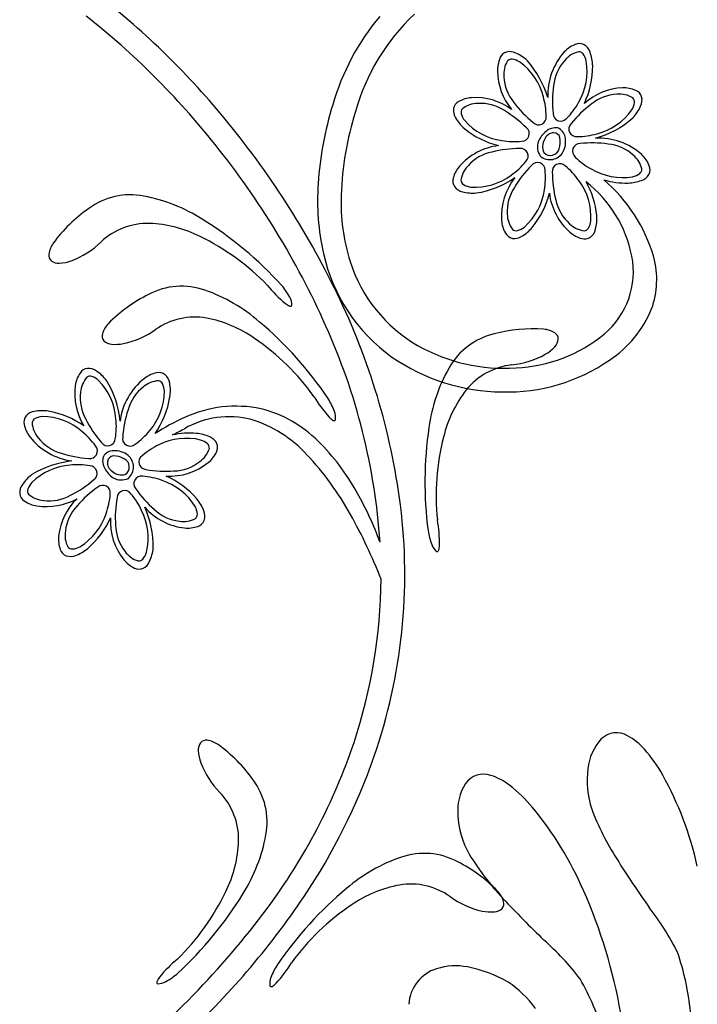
# Model space of a CAD drawing. Extents: x -4 to 4, y -4.07 to 4.07.
# Tile 30 of 40: x -0.75 to -0.09, y 2.36 to 3.32. Entities that reach past the tile are written whole.
import ezdxf

# ---------------------------------------------------------------- set-up
doc = ezdxf.new("R2010")
doc.units = 0

msp = doc.modelspace()

# ---------------------------------------------------------------- linework, layer by layer
at = {"color": 7, "linetype": 'CONTINUOUS'}
for centre, radius, start, end in [((0.073825, 3.674828), 0.369479, 237.438302, 258.90363), ((0.073825, 3.674828), 0.369479, 237.438302, 258.90363), ((-1.137221, 2.740032), 0.759459, 39.370303, 52.622466), ((-1.153013, 2.724369), 0.758547, 38.397776, 51.805028), ((-0.216329, 3.168354), 0.237026, 140.16381, 163.881731), ((-0.216329, 3.168354), 0.237026, 140.16381, 163.881731), ((-0.224308, 3.172536), 0.205172, 133.089356, 164.450197), ((-0.224308, 3.172536), 0.205172, 133.089356, 164.450197), ((-0.271883, 3.275716), 0.010293, 108.084869, 157.027898), ((-0.271883, 3.275716), 0.010293, 108.084869, 157.027898), ((-0.271877, 3.272067), 0.013811, 64.251303, 103.403456), ((-0.271877, 3.272067), 0.013811, 64.251303, 103.403456), ((-0.171921, 3.243547), 0.062986, 138.112127, 182.178528), ((-0.171921, 3.243547), 0.062986, 138.112127, 182.178528), ((-0.196883, 3.265034), 0.030064, 111.873592, 136.834003), ((-0.196883, 3.265034), 0.030064, 111.873592, 136.834003), ((-0.204223, 3.283391), 0.010294, 63.082992, 112.025803), ((-0.204223, 3.283391), 0.010294, 63.082992, 112.025803), ((-0.206799, 3.280805), 0.013811, 19.252994, 58.404256), ((-0.206799, 3.280805), 0.013811, 19.252994, 58.404256), ((-0.231497, 3.271148), 0.040323, 1.428941, 20.63569), ((-0.231497, 3.271148), 0.040323, 1.428941, 20.63569), ((-0.253711, 3.267925), 0.030065, 156.873582, 181.833313), ((-0.253711, 3.267925), 0.030065, 156.873582, 181.833313), ((-0.282512, 3.247774), 0.040323, 46.428396, 65.635145), ((-0.282512, 3.247774), 0.040323, 46.428396, 65.635145), ((-0.327349, 3.213322), 0.096585, 16.747001, 41.237597), ((-0.327349, 3.213322), 0.096585, 16.747001, 41.237597), ((-0.223434, 3.267989), 0.060336, 180.974373, 219.32706), ((-0.223434, 3.267989), 0.060336, 180.974373, 219.32706), ((-0.276032, 3.271718), 0.084847, 334.778748, 360.294781), ((-0.276032, 3.271718), 0.084847, 334.778748, 360.294781), ((-0.159951, 3.191937), 0.058732, 92.088031, 132.030019), ((-0.159951, 3.191937), 0.058732, 92.088031, 132.030019), ((-0.161129, 3.22058), 0.030065, 66.873713, 91.83367), ((-0.161129, 3.22058), 0.030065, 66.873713, 91.83367), ((-0.153338, 3.238753), 0.010293, 18.085087, 67.027679), ((-0.153338, 3.238753), 0.010293, 18.085087, 67.027679), ((-0.316534, 3.228283), 0.010294, 119.113741, 168.055895), ((-0.316534, 3.228283), 0.010294, 119.113741, 168.055895), ((-0.306844, 3.211049), 0.030065, 94.306679, 119.26641), ((-0.306844, 3.211049), 0.030065, 94.306679, 119.26641), ((-0.304997, 3.182163), 0.05901, 53.752295, 93.988976), ((-0.304997, 3.182163), 0.05901, 53.752295, 93.988976), ((-0.156988, 3.238746), 0.01381, 334.252927, 373.405525), ((-0.156988, 3.238746), 0.01381, 334.252927, 373.405525), ((-0.11989, 3.134429), 0.339143, 162.898865, 176.089125), ((-0.11989, 3.134429), 0.339143, 162.898865, 176.089125), ((-0.126999, 3.13524), 0.309074, 162.624886, 177.950623), ((-0.126999, 3.13524), 0.309074, 162.624886, 177.950623), ((-0.312905, 3.228667), 0.013811, 172.735457, 211.887833), ((-0.312905, 3.228667), 0.013811, 172.735457, 211.887833), ((-0.181279, 3.249381), 0.040321, 316.428055, 335.635486), ((-0.181279, 3.249381), 0.040321, 316.428055, 335.635486), ((-1.191872, 2.687228), 0.835226, 25.796749, 39.792497), ((-0.289889, 3.24184), 0.040324, 210.504209, 229.711185), ((-0.289889, 3.24184), 0.040324, 210.504209, 229.711185), ((-0.211379, 3.287132), 0.088397, 284.964981, 312.143789), ((-0.211379, 3.287132), 0.088397, 284.964981, 312.143789), ((-0.262436, 3.276673), 0.08466, 230.782927, 256.095673), ((-0.262436, 3.276673), 0.08466, 230.782927, 256.095673), ((-0.222762, 3.189784), 0.022951, 126.731872, 157.119152), ((-0.222762, 3.189784), 0.022951, 126.731872, 157.119152), ((-0.22728, 3.198398), 0.013433, 81.112332, 133.275018), ((-0.22728, 3.198398), 0.013433, 81.112332, 133.275018), ((-0.229155, 3.201032), 0.011347, 9.477155, 69.626983), ((-0.229155, 3.201032), 0.011347, 9.477155, 69.626983), ((-0.229654, 3.193189), 0.015284, 158.83317, 216.772248), ((-0.229654, 3.193189), 0.015284, 158.83317, 216.772248), ((-0.225849, 3.193482), 0.01406, 150.193486, 203.943408), ((-0.225849, 3.193482), 0.01406, 150.193486, 203.943408), ((-0.228576, 3.196893), 0.010126, 93.548555, 159.309447), ((-0.228576, 3.196893), 0.010126, 93.548555, 159.309447), ((-0.229195, 3.200581), 0.006418, 15.849176, 90.073695), ((-0.229195, 3.200581), 0.006418, 15.849176, 90.073695), ((-0.244062, 3.198331), 0.021418, 341.041717, 370.770779), ((-0.244062, 3.198331), 0.021418, 341.041717, 370.770779), ((-0.238594, 3.198338), 0.021129, 331.251184, 372.470308), ((-0.238594, 3.198338), 0.021129, 331.251184, 372.470308), ((-0.185672, 3.13845), 0.063349, 48.207472, 92.606324), ((-0.185672, 3.13845), 0.063349, 48.207472, 92.606324), ((-1.181713, 2.693577), 0.80019, 24.045264, 38.849349), ((-0.275377, 3.134613), 0.060336, 97.048293, 138.671718), ((-0.275377, 3.134613), 0.060336, 97.048293, 138.671718), ((-0.232255, 3.193727), 0.008772, 222.723004, 344.432004), ((-0.232255, 3.193727), 0.008772, 222.723004, 344.432004), ((-0.232762, 3.195499), 0.014654, 231.438787, 330.017251), ((-0.232762, 3.195499), 0.014654, 231.438787, 330.017251), ((-0.164024, 3.163752), 0.030066, 21.873752, 46.83235), ((-0.164024, 3.163752), 0.030066, 21.873752, 46.83235), ((-0.29789, 3.154855), 0.030064, 139.306645, 164.266376), ((-0.29789, 3.154855), 0.030064, 139.306645, 164.266376), ((-0.145664, 3.171093), 0.010293, 333.085138, 382.027511), ((-0.145664, 3.171093), 0.010293, 333.085138, 382.027511), ((-0.316927, 3.16019), 0.010294, 164.113218, 213.055153), ((-0.316927, 3.16019), 0.010294, 164.113218, 213.055153), ((-0.318172, 3.237886), 0.090517, 278.776719, 304.584028), ((-0.318172, 3.237886), 0.090517, 278.776719, 304.584028), ((-0.219215, 3.125589), 0.060752, 141.552398, 183.573659), ((-0.219215, 3.125589), 0.060752, 141.552398, 183.573659), ((-0.282428, 3.041745), 0.15706, 16.375328, 49.498527), ((-0.282428, 3.041745), 0.15706, 16.375328, 49.498527), ((-0.158572, 3.235759), 0.077721, 253.671927, 271.232327), ((-0.158572, 3.235759), 0.077721, 253.671927, 271.232327), ((-0.157906, 3.198367), 0.040324, 271.429169, 290.635462), ((-0.157906, 3.198367), 0.040324, 271.429169, 290.635462), ((-0.148249, 3.173668), 0.013811, 289.253884, 328.40626), ((-0.148249, 3.173668), 0.013811, 289.253884, 328.40626), ((-0.224499, 3.141361), 0.234304, 176.035592, 192.734968), ((-0.224499, 3.141361), 0.234304, 176.035592, 192.734968), ((-0.314633, 3.163027), 0.01381, 217.73434, 256.887384), ((-0.314633, 3.163027), 0.01381, 217.73434, 256.887384), ((-0.272503, 3.06326), 0.121741, 11.22126, 52.071562), ((-0.269512, 3.118387), 0.082667, 5.661901, 29.653687), ((-0.269512, 3.118387), 0.082667, 5.661901, 29.653687), ((-0.272503, 3.06326), 0.121741, 11.22126, 52.071562), ((-0.640776, 3.078401), 0.06826, 79.037835, 126.552016), ((-0.657948, 2.986597), 0.161655, 57.441265, 79.250266), ((-0.243788, 3.139552), 0.192205, 177.99023, 197.512592), ((-0.243788, 3.139552), 0.192205, 177.99023, 197.512592), ((-0.307674, 3.188615), 0.040322, 255.504788, 274.712447), ((-0.307674, 3.188615), 0.040322, 255.504788, 274.712447), ((-0.315495, 3.16847), 0.084665, 320.783474, 346.095541), ((-0.315495, 3.16847), 0.084665, 320.783474, 346.095541), ((-0.173426, 3.155529), 0.060341, 187.04863, 228.669173), ((-0.173426, 3.155529), 0.060341, 187.04863, 228.669173), ((-0.597942, 3.013148), 0.146257, 124.807892, 143.7875), ((-0.763359, 2.812892), 0.364819, 42.36917, 58.169641), ((-0.227435, 3.123232), 0.040323, 345.503862, 364.71061), ((-0.227435, 3.123232), 0.040323, 345.503862, 364.71061), ((-0.623866, 3.052435), 0.066413, 88.683787, 133.219671), ((-0.626995, 2.999491), 0.11943, 63.149805, 87.766143), ((-0.249869, 3.12406), 0.030064, 184.306452, 209.266636), ((-0.249869, 3.12406), 0.030064, 184.306452, 209.266636), ((-0.280659, 3.141017), 0.040324, 300.503573, 319.709866), ((-0.280659, 3.141017), 0.040324, 300.503573, 319.709866), ((-0.201847, 3.116271), 0.013811, 307.736234, 346.887496), ((-0.201847, 3.116271), 0.013811, 307.736234, 346.887496), ((-0.67412, 2.897911), 0.231375, 43.973227, 64.099528), ((-0.267102, 3.11437), 0.010293, 209.111888, 258.055355), ((-0.267102, 3.11437), 0.010293, 209.111888, 258.055355), ((-0.267486, 3.118), 0.013811, 262.735902, 301.887388), ((-0.267486, 3.118), 0.013811, 262.735902, 301.887388), ((-0.193674, 3.133014), 0.030064, 229.307044, 254.267228), ((-0.193674, 3.133014), 0.030064, 229.307044, 254.267228), ((-0.199009, 3.113976), 0.010294, 254.115101, 303.057256), ((-0.199009, 3.113976), 0.010294, 254.115101, 303.057256), ((-0.69584, 3.085306), 0.024643, 144.676054, 171.772152), ((-0.729169, 3.163342), 0.086524, 290.820894, 313.74223), ((-0.713136, 3.0878), 0.007169, 171.718163, 229.64392), ((-0.289243, 3.125462), 0.167652, 192.312524, 234.571034), ((-0.289243, 3.125462), 0.167652, 192.312524, 234.571034), ((-0.230852, 3.071871), 0.079212, 310.124049, 370.974632), ((-0.230852, 3.071871), 0.079212, 310.124049, 370.974632), ((-0.213232, 3.064254), 0.084351, 340.254858, 374.957325), ((-0.213232, 3.064254), 0.084351, 340.254858, 374.957325), ((-0.710846, 3.092235), 0.012084, 234.994189, 273.885674), ((-0.711239, 3.116921), 0.036762, 271.888521, 290.417378), ((-0.289257, 3.125416), 0.14459, 197.592494, 239.994285), ((-0.289257, 3.125416), 0.14459, 197.592494, 239.994285), ((-0.591034, 2.989482), 0.068262, 70.595715, 118.109677), ((-0.405734, 3.142301), 0.131875, 219.420601, 230.204182), ((-0.53848, 3.019765), 0.059276, 27.481919, 41.11733), ((-0.558246, 2.918652), 0.146254, 116.365266, 135.345329), ((-0.621498, 2.901194), 0.161657, 48.998636, 70.807637), ((-0.496304, 3.040104), 0.012554, 355.782006, 393.972903), ((-1.036153, 2.759638), 0.663519, 7.400525, 26.018861), ((-0.481327, 3.051403), 0.013652, 229.789261, 251.146448), ((-0.485104, 3.039794), 0.001456, 244.144389, 335.056899), ((-0.23481, 3.076954), 0.109051, 303.443331, 337.803945), ((-0.23481, 3.076954), 0.109051, 303.443331, 337.803945), ((-0.578118, 2.961315), 0.066414, 80.241188, 124.776631), ((-0.588987, 2.909404), 0.119431, 54.707518, 79.323856), ((-0.644488, 3.004398), 0.024643, 136.234259, 163.330356), ((-0.751278, 2.744837), 0.364834, 33.927083, 49.727098), ((-1.012436, 2.766528), 0.615881, 3.930406, 24.264098), ((-0.66123, 3.009404), 0.007169, 163.274698, 221.200025), ((-0.665998, 3.08648), 0.086523, 282.378848, 305.300638), ((-0.271381, 2.944904), 0.068261, 103.202324, 150.716066), ((-0.24925, 2.870052), 0.146257, 85.966242, 104.94585), ((-0.272119, 3.123304), 0.145143, 272.532558, 309.496089), ((-0.272119, 3.123304), 0.145143, 272.532558, 309.496089), ((-0.241076, 2.991394), 0.024644, 57.9823, 85.078172), ((-0.231806, 3.006207), 0.007169, 0.110609, 58.035506), ((-0.658313, 3.013455), 0.012084, 226.552195, 265.44368), ((-0.655077, 3.03793), 0.036761, 263.445735, 281.97482), ((-0.650514, 2.815846), 0.231373, 35.530322, 55.65685), ((-0.277369, 3.147978), 0.170076, 240.327071, 273.932196), ((-0.277369, 3.147978), 0.170076, 240.327071, 273.932196), ((-0.255259, 3.023573), 0.036762, 299.337163, 317.866247), ((-0.23667, 3.007325), 0.012084, 315.867095, 354.758802), ((-0.278031, 3.145262), 0.190301, 235.27618, 269.59646), ((-0.278031, 3.145262), 0.190301, 235.27618, 269.59646), ((-0.279107, 3.06725), 0.086523, 276.011744, 298.93308), ((-0.190214, 2.8987), 0.161657, 150.504179, 172.312953), ((-0.262487, 2.915221), 0.066413, 96.53444, 141.070324), ((-0.274315, 3.130105), 0.175212, 268.346174, 304.644039), ((-0.274315, 3.130105), 0.175212, 268.346174, 304.644039), ((-0.664679, 2.95679), 0.030064, 146.808813, 171.768544), ((-0.681209, 2.967636), 0.010293, 98.019055, 146.962304), ((-0.68184, 2.964042), 0.01381, 54.186616, 93.338547), ((-0.696557, 2.941983), 0.040322, 36.364013, 55.570534), ((-0.609232, 2.944011), 0.030064, 101.807847, 126.76803), ((-0.613251, 2.963369), 0.010293, 53.019178, 101.961333), ((-0.616239, 2.961273), 0.013811, 9.187845, 48.338662), ((-0.63627, 2.952944), 0.058732, 172.023241, 211.96434), ((-0.738991, 2.918943), 0.088401, 4.900947, 32.077947), ((-0.588101, 2.918272), 0.063349, 128.143625, 172.541374), ((-0.642244, 2.95608), 0.040323, 351.366411, 370.572932), ((-0.69124, 2.965415), 0.090184, 325.553962, 350.175284), ((-0.349158, 3.018182), 0.131873, 210.978456, 221.762266), ((-0.220055, 2.883404), 0.11943, 141.987741, 166.604305), ((-0.53815, 2.821645), 0.119386, 78.205711, 114.748248), ((-0.498453, 2.916465), 0.059275, 19.038357, 32.673996), ((-0.734051, 2.925337), 0.010293, 143.018959, 191.961551), ((-0.731957, 2.92235), 0.01381, 99.18672, 138.339319), ((-0.726765, 2.896345), 0.040321, 81.362511, 100.569715), ((-0.735107, 2.852596), 0.084844, 54.713929, 80.229962), ((-0.544754, 2.843386), 0.087385, 75.803265, 119.921996), ((-0.542998, 2.822294), 0.119841, 45.041676, 75.873116), ((-0.437275, 2.939368), 0.013652, 221.348117, 242.705077), ((-0.453748, 2.93039), 0.012553, 347.337174, 385.529185), ((-0.714694, 2.929356), 0.030063, 191.807804, 216.767535), ((-0.49482, 2.724653), 0.225614, 114.430039, 122.749168), ((-0.558768, 2.812097), 0.121299, 42.373883, 73.009498), ((-0.442715, 2.928439), 0.001456, 235.702762, 326.612738), ((-0.689177, 2.950176), 0.062982, 218.045848, 262.114235), ((-1.236939, 4.147629), 1.389209, 297.291372, 297.832014), ((-0.583402, 2.841582), 0.073369, 84.724156, 103.046713), ((-0.580417, 2.874493), 0.040324, 65.439843, 84.646364), ((-0.569093, 2.898472), 0.013811, 27.669385, 66.821538), ((0.01048, 2.866931), 0.364826, 171.584459, 187.384702), ((-0.566337, 2.900865), 0.010293, 334.048144, 382.991393), ((-0.611918, 2.751258), 0.218811, 28.849198, 45.414523), ((-0.112087, 2.853749), 0.231362, 165.654472, 185.78191), ((-0.654399, 2.887782), 0.013431, 161.045993, 213.210636), ((-0.657319, 2.886396), 0.011347, 89.412624, 149.564162), ((-0.656883, 2.88628), 0.006417, 95.781354, 170.012258), ((-0.657266, 2.871247), 0.021419, 60.976276, 90.70376), ((-0.656316, 2.876632), 0.021129, 51.186572, 92.407027), ((-0.652501, 2.881878), 0.014653, 311.370822, 409.951557), ((-0.58415, 2.909445), 0.030065, 309.241666, 334.201397), ((-0.675883, 2.698726), 0.284268, 28.793892, 43.345995), ((-0.686582, 2.791863), 0.096582, 96.680968, 121.171564), ((-0.653142, 2.886244), 0.010126, 173.486523, 239.242356), ((-0.650669, 2.882068), 0.008771, 302.656242, 424.365923), ((-0.602779, 2.933311), 0.060336, 266.983605, 308.6057), ((-0.712662, 2.84203), 0.040325, 126.366763, 145.572374), ((-0.64513, 2.890724), 0.022948, 206.665886, 237.054743), ((-0.649308, 2.888331), 0.014058, 230.126475, 283.880517), ((-0.640339, 2.795708), 0.084648, 40.716576, 66.032492), ((-0.734724, 2.856747), 0.013811, 144.18853, 183.33957), ((-0.649685, 2.884535), 0.015284, 238.767816, 296.707108), ((-0.738319, 2.857379), 0.010293, 188.020834, 236.964302), ((-0.713796, 2.691771), 0.336761, 20.325161, 29.350765), ((-0.727474, 2.873908), 0.030063, 236.809159, 261.76889), ((-0.722245, 2.903732), 0.060335, 260.909269, 299.261956), ((-0.651998, 2.808427), 0.059005, 133.68512, 173.924023), ((-0.60723, 2.825197), 0.040325, 20.440275, 39.646568), ((-0.915974, 2.777707), 0.542019, 340.929435, 367.142625), ((-0.581303, 2.882997), 0.060748, 221.486061, 263.508873), ((-0.709163, 2.805192), 0.090516, 358.711684, 384.518992), ((-0.582265, 2.834146), 0.01381, 342.669645, 381.822466), ((-0.858642, 2.593118), 0.495319, 21.267578, 29.317074), ((-0.737608, 2.866846), 0.084656, 310.717517, 336.030943), ((-0.599998, 2.829281), 0.060338, 176.984241, 218.604562), ((-0.578625, 2.83389), 0.010293, 289.046228, 337.98882), ((-0.472004, 2.806787), 0.13187, 359.549301, 370.33311), ((-0.585154, 2.852553), 0.030066, 264.242142, 289.200741), ((-0.292713, 2.828943), 0.059279, 188.638028, 202.272753), ((-0.680759, 2.811656), 0.030065, 174.24211, 199.202067), ((-0.335489, 2.80989), 0.012554, 195.782849, 233.973746), ((-0.699421, 2.805128), 0.010294, 199.048336, 247.990709), ((-0.708112, 2.83373), 0.040322, 290.439687, 309.646891), ((-0.658816, 2.806918), 0.040321, 335.440192, 354.647624), ((-0.342488, 2.80114), 0.001456, 254.694444, 345.605784), ((-0.35379, 2.805759), 0.013652, 338.605816, 359.963231), ((-0.699165, 2.808768), 0.013811, 252.671011, 291.823164), ((-0.623865, 2.810653), 0.030066, 219.242807, 244.202085), ((-0.634838, 2.795595), 0.01381, 297.669413, 336.822234), ((-0.632445, 2.79284), 0.010294, 244.04891, 292.990626), ((-0.911185, 2.776298), 0.514141, 341.602817, 359.608122), ((-0.567199, 2.609044), 0.007169, 82.093161, 140.018488), ((-0.569579, 2.591733), 0.024643, 55.053426, 82.14975), ((-0.146768, 2.583795), 0.049262, 137.009184, 174.515728), ((-0.146768, 2.583795), 0.049262, 137.009184, 174.515728), ((-0.167951, 2.602012), 0.021376, 59.745958, 134.006726), ((-0.167951, 2.602012), 0.021376, 59.745958, 134.006726), ((-0.183601, 2.570623), 0.056421, 40.838932, 62.078197), ((-0.183601, 2.570623), 0.056421, 40.838932, 62.078197), ((-0.562748, 2.606783), 0.012084, 145.372991, 184.264253), ((-0.538065, 2.607338), 0.036763, 182.264696, 200.793554), ((-0.641091, 2.493361), 0.146257, 35.1846, 54.164435), ((-0.978407, 2.80178), 0.585977, 323.429308, 341.312979), ((-0.249849, 2.511246), 0.145379, 29.266218, 41.469445), ((-0.249849, 2.511246), 0.145379, 29.266218, 41.469445), ((-0.970622, 2.798685), 0.600525, 326.164579, 340.741335), ((-0.491764, 2.625572), 0.086523, 201.197446, 224.119009), ((-0.111265, 2.57669), 0.085361, 172.045159, 198.727825), ((-0.111265, 2.57669), 0.085361, 172.045159, 198.727825), ((-0.576122, 2.536623), 0.068262, 349.41458, 396.928542), ((-0.297444, 2.561756), 0.021376, 70.46919, 144.73037), ((-0.297444, 2.561756), 0.021376, 70.46919, 144.73037), ((-0.306982, 2.528003), 0.056423, 51.561774, 72.801039), ((-0.306982, 2.528003), 0.056423, 51.561774, 72.801039), ((-0.417173, 2.419983), 0.335967, 12.69116, 28.893487), ((-0.417173, 2.419983), 0.335967, 12.69116, 28.893487), ((-0.273242, 2.5478), 0.049262, 147.732626, 185.239393), ((-0.273242, 2.5478), 0.049262, 147.732626, 185.239393), ((-0.361024, 2.457337), 0.145379, 39.989401, 52.192627), ((-0.361024, 2.457337), 0.145379, 39.989401, 52.192627), ((-0.601976, 2.519542), 0.066413, 359.060502, 403.596607), ((-0.508439, 2.336536), 0.335962, 23.414423, 39.617206), ((-0.508439, 2.336536), 0.335962, 23.414423, 39.617206), ((0.045129, 2.637989), 0.253278, 200.501587, 212.797139), ((0.045129, 2.637989), 0.253278, 200.501587, 212.797139), ((-0.237039, 2.547424), 0.08536, 182.768655, 209.451773), ((-0.237039, 2.547424), 0.08536, 182.768655, 209.451773), ((-0.668038, 2.553191), 0.161658, 327.817994, 349.626995), ((-0.654942, 2.522324), 0.119433, 333.526317, 358.142655), ((-0.325266, 2.349396), 0.161659, 108.776121, 130.584896), ((-0.355089, 2.437907), 0.068261, 61.474088, 108.98827), ((-0.094778, 2.636753), 0.253279, 211.224717, 223.520498), ((-0.094778, 2.636753), 0.253279, 211.224717, 223.520498), ((0.669515, 3.02788), 0.989379, 212.190848, 215.481463), ((0.669515, 3.02788), 0.989379, 212.190848, 215.481463), ((-0.388392, 2.367314), 0.146255, 44.238347, 63.218409), ((-0.196639, 2.192112), 0.364818, 129.856166, 145.656865), ((-0.357718, 2.357844), 0.119431, 100.259875, 124.87644), ((-0.368209, 2.409832), 0.066414, 54.806586, 99.34225), ((-0.756829, 2.568779), 0.231377, 314.349951, 334.476252), ((-0.842441, 2.657462), 0.364831, 312.746191, 328.546434), ((-1.124807, 2.903968), 0.787222, 312.658192, 326.048086), ((-0.279423, 2.534355), 0.086522, 234.283552, 257.205342), ((-0.301529, 2.452431), 0.024644, 16.254295, 43.350392), ((0.446168, 3.136022), 0.989394, 222.914213, 226.204828), ((0.446168, 3.136022), 0.989394, 222.914213, 226.204828), ((-0.663054, 2.264353), 0.506552, 9.824486, 23.957227), ((-0.663054, 2.264353), 0.506552, 9.824486, 23.957227), ((-1.18554, 2.958048), 0.84544, 308.21869, 323.287729), ((-0.296877, 2.263847), 0.231367, 123.926704, 144.053914), ((-0.287637, 2.461388), 0.012084, 274.14108, 313.032565), ((-0.284751, 2.457316), 0.007169, 318.383247, 376.308144), ((-0.352319, 2.28696), 0.272955, 26.808999, 37.627338), ((-0.352319, 2.28696), 0.272955, 26.808999, 37.627338), ((-0.290695, 2.485887), 0.036762, 257.608915, 276.137999), ((-0.419968, 2.217902), 0.272952, 37.532516, 48.350855), ((-0.419968, 2.217902), 0.272952, 37.532516, 48.350855), ((-0.357164, 2.325338), 0.262511, 5.838953, 18.830246), ((-0.357164, 2.325338), 0.262511, 5.838953, 18.830246), ((-0.510678, 2.302004), 0.131875, 129.797344, 140.581153), ((-0.448197, 2.365561), 0.059277, 146.909607, 160.545245), ((-0.596748, 2.46836), 0.13187, 317.821004, 328.605041), ((-0.324568, 2.334866), 0.061867, 79.176532, 107.277775), ((-0.324568, 2.334866), 0.061867, 79.176532, 107.277775), ((-0.335805, 2.274063), 0.1237, 59.719683, 79.352617), ((-0.335805, 2.274063), 0.1237, 59.719683, 79.352617), ((-0.602071, 2.376999), 0.013651, 140.167622, 161.525036), ((-0.634084, 2.433943), 0.059277, 297.857118, 311.4923), ((-0.492801, 2.379811), 0.012554, 154.054667, 192.246233), ((-0.33156, 2.357095), 0.038565, 107.166616, 176.674781), ((-0.33156, 2.357095), 0.038565, 107.166616, 176.674781), ((-0.613705, 2.380698), 0.001456, 154.526153, 245.435154), ((-0.613468, 2.391899), 0.012554, 266.156906, 304.348917), ((-0.503848, 2.377941), 0.001456, 212.967543, 303.877324), ((-0.509208, 2.388908), 0.013651, 296.880697, 318.238566), ((-0.329201, 2.296253), 0.101356, 35.655213, 56.617239), ((-0.329201, 2.296253), 0.101356, 35.655213, 56.617239), ((-0.431881, 2.254703), 0.26252, 16.562347, 29.553411), ((-0.431881, 2.254703), 0.26252, 16.562347, 29.553411)]:
    msp.add_arc(centre, radius, start, end, dxfattribs=at)
at = {"color": 2, "linetype": 'CONTINUOUS'}
for centre, radius, start, end in [((-0.198905, 3.26128), 0.025191, 103.810153, 140.414124), ((-0.198905, 3.26128), 0.025191, 103.810153, 140.414124), ((-0.204793, 3.280424), 0.00532, 36.95566, 91.343435), ((-0.204793, 3.280424), 0.00532, 36.95566, 91.343435), ((-0.252489, 3.263842), 0.02519, 148.809017, 185.414774), ((-0.252489, 3.263842), 0.02519, 148.809017, 185.414774), ((-0.270189, 3.273215), 0.00532, 81.950818, 136.336644), ((-0.270189, 3.273215), 0.00532, 81.950818, 136.336644), ((-0.272239, 3.260126), 0.018568, 57.779122, 81.344892), ((-0.272239, 3.260126), 0.018568, 57.779122, 81.344892), ((-0.296631, 3.227493), 0.05927, 14.24902, 54.648769), ((-0.296631, 3.227493), 0.05927, 14.24902, 54.648769), ((-0.186954, 3.248795), 0.042404, 137.702558, 174.571861), ((-0.186954, 3.248795), 0.042404, 137.702558, 174.571861), ((-0.255825, 3.266791), 0.059272, 329.250486, 369.64868), ((-0.255825, 3.266791), 0.059272, 329.250486, 369.64868), ((-0.215497, 3.27262), 0.018566, 12.774326, 36.342818), ((-0.215497, 3.27262), 0.018566, 12.774326, 36.342818), ((-0.235207, 3.263465), 0.042407, 182.703396, 219.57069), ((-0.235207, 3.263465), 0.042407, 182.703396, 219.57069), ((-0.121015, 3.237429), 0.109241, 171.907803, 186.192595), ((-0.121015, 3.237429), 0.109241, 171.907803, 186.192595), ((-0.308847, 3.222296), 0.072417, 0.483344, 15.855169), ((-0.308847, 3.222296), 0.072417, 0.483344, 15.855169), ((-0.165589, 3.202077), 0.042406, 92.703516, 129.571033), ((-0.165589, 3.202077), 0.042406, 92.703516, 129.571033), ((-0.165212, 3.219358), 0.02519, 58.809352, 95.414439), ((-0.165212, 3.219358), 0.02519, 58.809352, 95.414439), ((-0.155839, 3.237059), 0.00532, 351.953508, 406.340634), ((-0.155839, 3.237059), 0.00532, 351.953508, 406.340634), ((-0.313866, 3.226867), 0.00532, 139.802871, 194.189348), ((-0.313866, 3.226867), 0.00532, 139.802871, 194.189348), ((-0.302654, 3.210272), 0.025189, 90.724844, 127.332389), ((-0.302654, 3.210272), 0.025189, 90.724844, 127.332389), ((-0.300432, 3.193125), 0.04241, 56.569241, 93.434078), ((-0.300432, 3.193125), 0.04241, 56.569241, 93.434078), ((-0.33295, 3.134651), 0.109243, 44.948211, 59.233231), ((-0.33295, 3.134651), 0.109243, 44.948211, 59.233231), ((-0.180536, 3.302062), 0.109255, 216.908051, 231.191244), ((-0.180536, 3.302062), 0.109255, 216.908051, 231.191244), ((-0.268137, 3.271755), 0.072421, 315.484641, 330.855781), ((-0.268137, 3.271755), 0.072421, 315.484641, 330.855781), ((-0.127003, 3.147419), 0.109237, 126.907705, 141.193409), ((-0.127003, 3.147419), 0.109237, 126.907705, 141.193409), ((-0.201564, 3.263502), 0.059272, 284.249919, 324.64878), ((-0.201564, 3.263502), 0.059272, 284.249919, 324.64878), ((-0.168928, 3.239109), 0.018568, 327.776431, 351.343335), ((-0.168928, 3.239109), 0.018568, 327.776431, 351.343335), ((-0.301074, 3.230304), 0.018566, 194.796911, 218.365629), ((-0.301074, 3.230304), 0.018566, 194.796911, 218.365629), ((-0.271233, 3.258047), 0.05927, 221.490561, 261.890976), ((-0.271233, 3.258047), 0.05927, 221.490561, 261.890976), ((-0.243731, 3.222042), 0.00735, 224.113913, 366.757269), ((-0.243731, 3.222042), 0.00735, 224.113913, 366.757269), ((-0.222269, 3.225531), 0.00735, 179.108678, 321.753547), ((-0.222269, 3.225531), 0.00735, 179.108678, 321.753547), ((-0.260156, 3.206033), 0.00735, 269.385269, 412.027415), ((-0.260156, 3.206033), 0.00735, 269.385269, 412.027415), ((-0.207012, 3.2106), 0.00735, 134.110322, 276.756401), ((-0.207012, 3.2106), 0.00735, 134.110322, 276.756401), ((-0.267369, 3.270796), 0.072465, 260.287424, 275.649439), ((-0.267369, 3.270796), 0.072465, 260.287424, 275.649439), ((-0.206758, 3.27571), 0.072412, 270.482773, 285.855739), ((-0.206758, 3.27571), 0.072412, 270.482773, 285.855739), ((-0.262327, 3.082357), 0.109259, 89.94861, 104.231575), ((-0.262327, 3.082357), 0.109259, 89.94861, 104.231575), ((-0.261329, 3.184321), 0.00735, 314.38405, 457.031491), ((-0.261329, 3.184321), 0.00735, 314.38405, 457.031491), ((-0.203523, 3.189139), 0.00735, 89.10909, 231.753808), ((-0.203523, 3.189139), 0.00735, 89.10909, 231.753808), ((-0.191624, 3.087904), 0.109221, 81.907077, 96.194607), ((-0.191624, 3.087904), 0.109221, 81.907077, 96.194607), ((-0.18026, 3.153821), 0.042407, 47.704305, 84.571152), ((-0.18026, 3.153821), 0.042407, 47.704305, 84.571152), ((-0.280683, 3.146718), 0.042406, 101.568502, 138.436243), ((-0.280683, 3.146718), 0.042406, 101.568502, 138.436243), ((-0.157298, 3.235007), 0.072421, 225.483931, 240.855071), ((-0.157298, 3.235007), 0.072421, 225.483931, 240.855071), ((-0.167775, 3.165774), 0.025192, 13.809326, 50.411956), ((-0.167775, 3.165774), 0.025192, 13.809326, 50.411956), ((-0.294374, 3.157266), 0.025192, 135.725195, 172.328271), ((-0.294374, 3.157266), 0.025192, 135.725195, 172.328271), ((-0.312203, 3.22499), 0.072433, 305.285973, 320.654832), ((-0.312203, 3.22499), 0.072433, 305.285973, 320.654832), ((-0.173471, 3.097956), 0.109241, 134.948097, 149.233345), ((-0.173471, 3.097956), 0.109241, 134.948097, 149.233345), ((-0.244852, 3.170748), 0.00735, 359.386813, 502.028202), ((-0.244852, 3.170748), 0.00735, 359.386813, 502.028202), ((-0.309582, 3.163533), 0.072432, 350.284724, 365.654039), ((-0.309582, 3.163533), 0.072432, 350.284724, 365.654039), ((-0.22314, 3.169575), 0.00735, 44.388454, 187.023792), ((-0.22314, 3.169575), 0.00735, 44.388454, 187.023792), ((-0.263822, 3.118689), 0.07245, 35.287728, 50.653165), ((-0.263822, 3.118689), 0.07245, 35.287728, 50.653165), ((-0.162264, 3.222692), 0.05927, 239.249674, 279.649645), ((-0.162264, 3.222692), 0.05927, 239.249674, 279.649645), ((-0.148629, 3.171663), 0.005319, 306.953794, 361.342219), ((-0.148629, 3.171663), 0.005319, 306.953794, 361.342219), ((-0.31404, 3.161074), 0.00532, 184.79843, 239.186855), ((-0.31404, 3.161074), 0.00532, 184.79843, 239.186855), ((-0.305942, 3.213271), 0.059273, 266.490542, 306.889847), ((-0.305942, 3.213271), 0.059273, 266.490542, 306.889847), ((-0.12118, 3.168578), 0.109255, 179.948818, 194.232467), ((-0.12118, 3.168578), 0.109255, 179.948818, 194.232467), ((-0.25209, 3.124961), 0.059274, 356.491963, 396.889713), ((-0.25209, 3.124961), 0.059274, 356.491963, 396.889713), ((-0.156434, 3.182366), 0.018566, 282.774099, 306.343045), ((-0.156434, 3.182366), 0.018566, 282.774099, 306.343045), ((-0.307425, 3.172551), 0.018567, 239.796914, 263.364726), ((-0.307425, 3.172551), 0.018567, 239.796914, 263.364726), ((-0.231943, 3.130472), 0.042411, 146.569518, 183.434133), ((-0.231943, 3.130472), 0.042411, 146.569518, 183.434133), ((-0.296868, 3.159672), 0.059272, 311.49145, 351.890088), ((-0.296868, 3.159672), 0.059272, 311.49145, 351.890088), ((-0.185535, 3.150222), 0.042409, 191.568963, 228.435141), ((-0.185535, 3.150222), 0.042409, 191.568963, 228.435141), ((-0.249089, 3.128251), 0.025191, 180.726427, 217.331514), ((-0.249089, 3.128251), 0.025191, 180.726427, 217.331514), ((-0.265686, 3.117038), 0.00532, 229.799643, 284.185687), ((-0.265686, 3.117038), 0.00532, 229.799643, 284.185687), ((-0.269123, 3.129831), 0.018566, 284.795897, 308.364615), ((-0.269123, 3.129831), 0.018566, 284.795897, 308.364615), ((-0.196086, 3.136528), 0.02519, 225.72606, 262.332264), ((-0.196086, 3.136528), 0.02519, 225.72606, 262.332264), ((-0.199893, 3.116865), 0.00532, 274.800379, 329.184907), ((-0.199893, 3.116865), 0.00532, 274.800379, 329.184907), ((-0.211369, 3.12348), 0.018567, 329.794537, 353.362802), ((-0.211369, 3.12348), 0.018567, 329.794537, 353.362802), ((-0.664189, 2.952557), 0.025189, 138.743383, 175.349587), ((-0.679978, 2.964878), 0.00532, 71.886421, 126.272031), ((-0.684284, 2.952349), 0.018568, 47.713217, 71.279214), ((-0.714006, 2.92448), 0.059272, 4.185533, 44.582839), ((-0.602291, 2.926288), 0.042406, 127.639765, 164.506389), ((-0.611878, 2.94067), 0.02519, 93.745797, 130.350884), ((-0.614331, 2.960549), 0.005319, 26.888424, 81.2749), ((-0.626233, 2.954734), 0.018566, 2.71407, 26.281655), ((-0.647238, 2.949167), 0.042407, 172.64062, 209.506574), ((-0.66696, 2.956043), 0.059274, 319.186378, 359.583684), ((-0.725416, 2.912353), 0.018567, 92.712528, 116.278979), ((-0.726725, 2.871631), 0.05927, 49.185242, 89.584103), ((-0.539357, 2.903572), 0.109239, 161.84188, 176.1269), ((-0.731231, 2.924257), 0.005319, 116.888316, 171.275009), ((-0.711353, 2.926709), 0.025189, 183.744034, 220.350015), ((-0.586655, 2.977617), 0.109263, 206.842723, 221.124546), ((-0.726925, 2.921499), 0.072402, 350.417272, 365.792291), ((-0.733763, 2.860378), 0.072415, 35.418738, 50.790791), ((-0.67822, 2.963092), 0.072431, 305.419792, 320.788195), ((-0.696971, 2.936295), 0.042404, 217.637938, 254.506572), ((-0.680237, 2.897458), 0.00735, 259.044939, 401.68769), ((-0.662871, 2.90987), 0.00735, 214.048076, 356.689011), ((-0.64113, 2.909555), 0.00735, 169.048257, 311.6901), ((-0.582338, 2.837928), 0.072385, 115.216745, 130.595187), ((-0.586428, 2.850514), 0.05928, 76.430106, 116.823413), ((-0.577855, 2.890355), 0.018567, 49.729805, 73.297843), ((-0.569335, 2.900499), 0.00532, 354.733975, 409.119802), ((-0.674264, 2.999209), 0.109215, 251.842699, 266.130458), ((-0.625296, 2.886821), 0.00735, 124.318569, 266.960563), ((-0.588032, 2.907685), 0.025191, 305.661038, 342.265455), ((-0.695164, 2.824585), 0.059268, 94.183841, 134.5847), ((-0.692181, 2.811642), 0.072423, 80.420253, 95.79071), ((-0.680553, 2.875717), 0.00735, 304.045143, 446.687894), ((-0.599669, 2.920463), 0.042405, 271.503418, 308.371605), ((-0.630245, 2.865649), 0.00735, 79.318541, 221.966739), ((-0.63445, 2.800669), 0.072417, 70.219183, 85.591008), ((-0.606496, 2.987035), 0.109251, 259.883434, 274.167083), ((-0.723032, 2.854304), 0.018567, 137.714008, 161.280232), ((-0.748287, 2.95191), 0.109236, 296.842345, 311.127364), ((-0.667661, 2.856747), 0.00735, 349.318932, 491.964104), ((-0.628429, 2.8125), 0.059269, 31.426067, 71.825816), ((-0.735561, 2.858609), 0.00532, 161.888924, 216.275833), ((-0.723238, 2.8744), 0.025191, 228.745507, 265.348584), ((-0.719849, 2.89135), 0.042407, 262.64062, 299.506574), ((-0.61011, 2.772608), 0.109229, 124.881576, 139.167966), ((-0.732678, 2.860959), 0.072454, 340.224429, 355.588268), ((-0.646489, 2.851798), 0.00735, 34.320227, 176.968424), ((-0.695416, 2.808819), 0.072424, 25.219948, 40.590404), ((-0.546098, 2.923209), 0.109241, 214.883005, 229.167796), ((-0.546289, 2.832999), 0.109238, 169.883335, 184.168354), ((-0.661992, 2.814838), 0.042407, 136.504768, 173.371615), ((-0.720814, 2.854935), 0.059275, 301.427438, 341.82341), ((-0.682788, 2.812932), 0.059271, 346.426457, 386.825095), ((-0.588336, 2.871317), 0.042406, 226.503984, 263.371277), ((-0.594202, 2.834602), 0.018567, 4.73052, 28.297878), ((-0.581004, 2.83575), 0.00532, 309.739381, 364.126291), ((-0.612845, 2.826172), 0.042408, 181.504535, 218.370489), ((-0.589144, 2.854051), 0.025191, 260.661552, 297.265746), ((-0.67926, 2.815645), 0.025189, 170.658974, 207.265401), ((-0.69756, 2.807506), 0.00532, 219.734532, 274.121441), ((-0.698709, 2.820704), 0.018567, 274.731163, 298.298748), ((-0.625627, 2.814533), 0.02519, 215.660563, 252.265203), ((-0.642957, 2.804357), 0.018568, 319.732531, 343.299208), ((-0.632812, 2.795837), 0.00532, 264.733325, 319.120451)]:
    msp.add_arc(centre, radius, start, end, dxfattribs=at)

doc.saveas('drawing.dxf')
